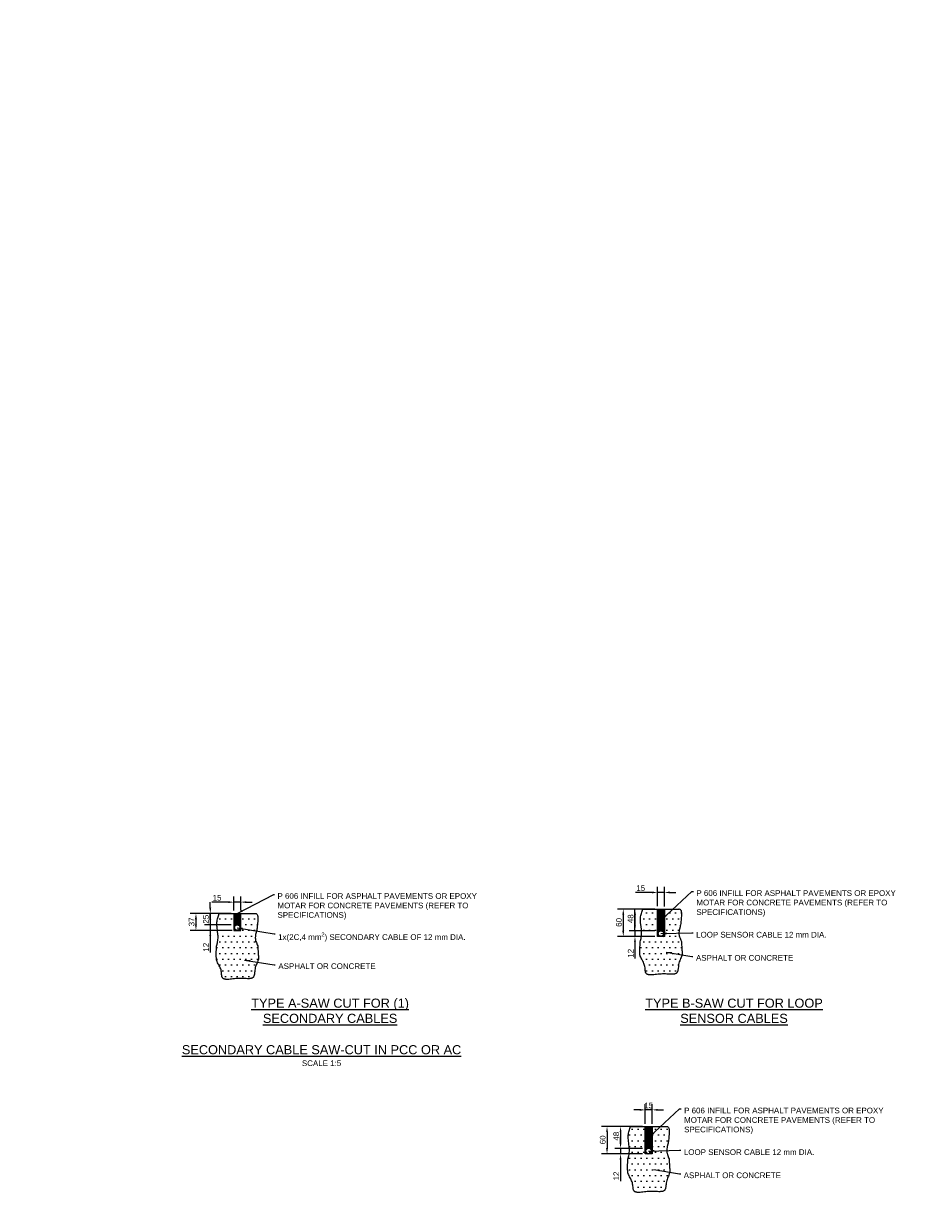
# Model space of a CAD drawing. Header units: metres. Extents: x -4024927 to 10167049, y -539908 to 13839353.
# Tile 77 of 211: x 1399339 to 1401325, y -167972 to -165389. Entities that reach past the tile are written whole.
import ezdxf

# ---------------------------------------------------------------- set-up
doc = ezdxf.new("R2010")
doc.units = ezdxf.units.M
doc.linetypes.add('CONTIUOUS', pattern=[0])
doc.layers.add('.', color=7, linetype='Continuous', plot=False)
for name, color, linetype in [('B-3-E-AF09$0$e-anno-daro', 40, 'Continuous'), ('B-3-E-AF09$0$E-ANNO-T080', 2, 'Continuous'), ('B-3-E-AF09$0$e-anno-t175', 214, 'Continuous'), ('B-3-E-AF09$0$E-DETL', 3, 'Continuous'), ('B-3-E-AF09$0$E-DETL-DIM', 1, 'Continuous'), ('B-3-E-AF09$0$E-DETL-PATT', 10, 'Continuous'), ('B-ANNO-DIMN', 2, 'Continuous'), ('EL-AGLI-EQUP-PAPI-N-RefEdit0', 1, 'CONTIUOUS')]:
    doc.layers.add(name, color=color, linetype=linetype)
doc.styles.add('Arial', font='arial.ttf')
doc.styles.add('B-3-E-AF09$0$L100', font='arial.ttf')
doc.styles.add('B-3-E-AF09$0$ROMA', font='stencil.shx')
doc.styles.get("Standard").update_dxf_attribs({"font": 'arial.ttf'})
doc.dimstyles.new('B-3-E-AF09$0$E-DETAIL', dxfattribs={"dimtxt": 200, "dimasz": 175, "dimexe": 0.18, "dimexo": 0.5, "dimgap": 50, "dimtad": 1, "dimdec": 0, "dimlfac": 0.1, "dimzin": 0, "dimdsep": 46, "dimtxsty": 'B-3-E-AF09$0$L100', "dimcen": 0, "dimadec": 0, "dimazin": 0, "dimtfac": 1, "dimtdec": 0, "dimtofl": 0, "dimtmove": 2, "dimatfit": 3, "dimfxl": 1, "dimtolj": 1, "dimtzin": 0, "dimarcsym": 0})
doc.dimstyles.new('ISO-25', dxfattribs={"dimscale": 10, "dimtxt": 2.5, "dimasz": 2.5, "dimexe": 1.25, "dimexo": 0.625, "dimtad": 1, "dimdec": 1, "dimtxsty": 'Standard', "dimcen": 2.5, "dimadec": 0, "dimazin": 0, "dimtfac": 1, "dimtdec": 1, "dimtmove": 0, "dimatfit": 3, "dimfxl": 1, "dimarcsym": 0})

# ---------------------------------------------------------------- blocks, each defined once
blk = doc.blocks.new('*D704')
at = {"layer": 'B-ANNO-DIMN', "color": 0, "lineweight": -2, "transparency": 16777216}
for p, q in [((1399800.7, -167335.7), (1399800.7, -167304.5)), ((1399815.7, -167335.7), (1399815.7, -167304.5)), ((1399788.2, -167317), (1399752.1, -167317)), ((1399815.7, -167317), (1399800.7, -167317)), ((1399828.2, -167317), (1399840.7, -167317))]:
    blk.add_line(p, q, dxfattribs=at)
at = {"layer": 'B-ANNO-DIMN', "color": 0, "transparency": 16777216}
for points in [[(1399788.2, -167315), (1399788.2, -167319.1), (1399800.7, -167317)], [(1399828.2, -167315), (1399828.2, -167319.1), (1399815.7, -167317)]]:
    blk.add_solid(points, dxfattribs=at)
at = {"layer": 'Defpoints', "color": 0, "transparency": 16777216}
for p in [(1399800.7, -167317), (1399800.7, -167342), (1399815.7, -167342)]:
    blk.add_point(p, dxfattribs=at)
at = {"layer": 'B-ANNO-DIMN', "color": 0, "transparency": 16777216, "insert": (1399763.7, -167307.5), "char_height": 12.5, "attachment_point": 5}
blk.add_mtext('15', dxfattribs=at)
blk = doc.blocks.new('*D705')
at = {"layer": 'B-ANNO-DIMN', "color": 0, "lineweight": -2, "transparency": 16777216}
for p, q in [((1399748.9, -167354.4), (1399748.9, -167341.9)), ((1399794.5, -167366.9), (1399736.4, -167366.9)), ((1399794.5, -167379), (1399736.4, -167379)), ((1399748.9, -167366.9), (1399748.9, -167379)), ((1399748.9, -167391.5), (1399748.9, -167427.5))]:
    blk.add_line(p, q, dxfattribs=at)
at = {"layer": 'B-ANNO-DIMN', "color": 0, "transparency": 16777216}
for points in [[(1399746.8, -167354.4), (1399750.9, -167354.4), (1399748.9, -167366.9)], [(1399746.8, -167391.5), (1399750.9, -167391.5), (1399748.9, -167379)]]:
    blk.add_solid(points, dxfattribs=at)
at = {"layer": 'Defpoints', "color": 0, "transparency": 16777216}
for p in [(1399748.9, -167379), (1399800.7, -167366.9), (1399800.7, -167379)]:
    blk.add_point(p, dxfattribs=at)
at = {"layer": 'B-ANNO-DIMN', "color": 0, "transparency": 16777216, "insert": (1399739.5, -167416), "char_height": 12.5, "attachment_point": 5, "rotation": 90}
blk.add_mtext('12', dxfattribs=at)
blk = doc.blocks.new('*D706')
at = {"layer": 'B-ANNO-DIMN', "color": 0, "lineweight": -2, "transparency": 16777216}
for p, q in [((1400730.3, -167326.2), (1400730.3, -167283.3)), ((1400745.3, -167326.3), (1400745.3, -167283.3)), ((1400717.8, -167295.8), (1400681.7, -167295.8)), ((1400745.3, -167295.8), (1400730.3, -167295.8)), ((1400757.8, -167295.8), (1400770.3, -167295.8))]:
    blk.add_line(p, q, dxfattribs=at)
at = {"layer": 'B-ANNO-DIMN', "color": 0, "transparency": 16777216}
for points in [[(1400717.8, -167293.7), (1400717.8, -167297.9), (1400730.3, -167295.8)], [(1400757.8, -167293.7), (1400757.8, -167297.9), (1400745.3, -167295.8)]]:
    blk.add_solid(points, dxfattribs=at)
at = {"layer": 'Defpoints', "color": 0, "transparency": 16777216}
for p in [(1400730.3, -167295.8), (1400730.3, -167332.5), (1400745.3, -167332.5)]:
    blk.add_point(p, dxfattribs=at)
at = {"layer": 'B-ANNO-DIMN', "color": 0, "transparency": 16777216, "insert": (1400693.3, -167286.3), "char_height": 12.5, "attachment_point": 5}
blk.add_mtext('15', dxfattribs=at)
blk = doc.blocks.new('*D707')
at = {"layer": 'B-ANNO-DIMN', "color": 0, "lineweight": -2, "transparency": 16777216}
for p, q in [((1400724.1, -167332.2), (1400642.6, -167332.2)), ((1400655.1, -167344.7), (1400655.1, -167379.7)), ((1400719.1, -167392.2), (1400642.6, -167392.2))]:
    blk.add_line(p, q, dxfattribs=at)
at = {"layer": 'B-ANNO-DIMN', "color": 0, "transparency": 16777216}
for points in [[(1400653, -167344.7), (1400657.2, -167344.7), (1400655.1, -167332.2)], [(1400653, -167379.7), (1400657.2, -167379.7), (1400655.1, -167392.2)]]:
    blk.add_solid(points, dxfattribs=at)
at = {"layer": 'Defpoints', "color": 0, "transparency": 16777216}
for p in [(1400730.3, -167332.2), (1400655.1, -167392.2), (1400725.3, -167392.2)]:
    blk.add_point(p, dxfattribs=at)
at = {"layer": 'B-ANNO-DIMN', "color": 0, "transparency": 16777216, "insert": (1400645.6, -167361.5), "char_height": 12.5, "attachment_point": 5, "rotation": 90}
blk.add_mtext('60', dxfattribs=at)
blk = doc.blocks.new('*D708')
at = {"layer": 'B-ANNO-DIMN', "color": 0, "lineweight": -2, "transparency": 16777216}
for p, q in [((1399748.9, -167329.5), (1399748.9, -167317)), ((1399794.5, -167342), (1399736.4, -167342)), ((1399748.9, -167342), (1399748.9, -167366.9)), ((1399794.5, -167366.9), (1399736.4, -167366.9)), ((1399748.9, -167379.4), (1399748.9, -167391.9))]:
    blk.add_line(p, q, dxfattribs=at)
at = {"layer": 'B-ANNO-DIMN', "color": 0, "transparency": 16777216}
for points in [[(1399746.8, -167329.5), (1399750.9, -167329.5), (1399748.9, -167342)], [(1399746.8, -167379.4), (1399750.9, -167379.4), (1399748.9, -167366.9)]]:
    blk.add_solid(points, dxfattribs=at)
at = {"layer": 'Defpoints', "color": 0, "transparency": 16777216}
for p in [(1399800.7, -167342), (1399748.9, -167366.9), (1399800.7, -167366.9)]:
    blk.add_point(p, dxfattribs=at)
at = {"layer": 'B-ANNO-DIMN', "color": 0, "transparency": 16777216, "insert": (1399739.4, -167354.5), "char_height": 12.5, "attachment_point": 5, "rotation": 90}
blk.add_mtext('25', dxfattribs=at)
blk = doc.blocks.new('*D709')
at = {"layer": 'B-ANNO-DIMN', "color": 0, "lineweight": -2, "transparency": 16777216}
for p, q in [((1400680.8, -167367.7), (1400680.8, -167355.2)), ((1400724.1, -167380.2), (1400668.3, -167380.2)), ((1400680.8, -167380.2), (1400680.8, -167392.3)), ((1400724.1, -167392.3), (1400668.3, -167392.3)), ((1400680.8, -167404.8), (1400680.8, -167440.7))]:
    blk.add_line(p, q, dxfattribs=at)
at = {"layer": 'B-ANNO-DIMN', "color": 0, "transparency": 16777216}
for points in [[(1400678.7, -167367.7), (1400682.9, -167367.7), (1400680.8, -167380.2)], [(1400678.7, -167404.8), (1400682.9, -167404.8), (1400680.8, -167392.3)]]:
    blk.add_solid(points, dxfattribs=at)
at = {"layer": 'Defpoints', "color": 0, "transparency": 16777216}
for p in [(1400730.3, -167380.2), (1400680.8, -167392.3), (1400730.3, -167392.3)]:
    blk.add_point(p, dxfattribs=at)
at = {"layer": 'B-ANNO-DIMN', "color": 0, "transparency": 16777216, "insert": (1400671.4, -167429.3), "char_height": 12.5, "attachment_point": 5, "rotation": 90}
blk.add_mtext('12', dxfattribs=at)
blk = doc.blocks.new('*D710')
at = {"layer": 'B-ANNO-DIMN', "color": 0, "lineweight": -2, "transparency": 16777216}
for p, q in [((1400724.1, -167332.2), (1400668.3, -167332.2)), ((1400680.8, -167344.7), (1400680.8, -167367.7)), ((1400724.1, -167380.2), (1400668.3, -167380.2))]:
    blk.add_line(p, q, dxfattribs=at)
at = {"layer": 'B-ANNO-DIMN', "color": 0, "transparency": 16777216}
for points in [[(1400678.7, -167344.7), (1400682.9, -167344.7), (1400680.8, -167332.2)], [(1400678.7, -167367.7), (1400682.9, -167367.7), (1400680.8, -167380.2)]]:
    blk.add_solid(points, dxfattribs=at)
at = {"layer": 'Defpoints', "color": 0, "transparency": 16777216}
for p in [(1400730.3, -167332.2), (1400680.8, -167380.2), (1400730.3, -167380.2)]:
    blk.add_point(p, dxfattribs=at)
at = {"layer": 'B-ANNO-DIMN', "color": 0, "transparency": 16777216, "insert": (1400671.3, -167353.5), "char_height": 12.5, "attachment_point": 5, "rotation": 90}
blk.add_mtext('48', dxfattribs=at)
blk = doc.blocks.new('*D711')
at = {"layer": 'B-ANNO-DIMN', "color": 0, "lineweight": -2, "transparency": 16777216}
for p, q in [((1399763.1, -167342), (1399704.9, -167342)), ((1399717.4, -167354.5), (1399717.4, -167366.5)), ((1399763.1, -167379), (1399704.9, -167379))]:
    blk.add_line(p, q, dxfattribs=at)
at = {"layer": 'B-ANNO-DIMN', "color": 0, "transparency": 16777216}
for points in [[(1399715.3, -167354.5), (1399719.5, -167354.5), (1399717.4, -167342)], [(1399715.3, -167366.5), (1399719.5, -167366.5), (1399717.4, -167379)]]:
    blk.add_solid(points, dxfattribs=at)
at = {"layer": 'Defpoints', "color": 0, "transparency": 16777216}
for p in [(1399769.4, -167342), (1399717.4, -167379), (1399769.4, -167379)]:
    blk.add_point(p, dxfattribs=at)
at = {"layer": 'B-ANNO-DIMN', "color": 0, "transparency": 16777216, "insert": (1399707.9, -167360.5), "char_height": 12.5, "attachment_point": 5, "rotation": 90}
blk.add_mtext('37', dxfattribs=at)
blk = doc.blocks.new('*D712')
at = {"layer": 'B-ANNO-DIMN', "color": 0, "lineweight": -2, "transparency": 16777216}
for p, q in [((1400690.9, -167773), (1400678.4, -167773)), ((1400703.4, -167803.5), (1400703.4, -167760.5)), ((1400718.4, -167773), (1400703.4, -167773)), ((1400718.4, -167803.5), (1400718.4, -167760.5)), ((1400730.9, -167773), (1400743.4, -167773))]:
    blk.add_line(p, q, dxfattribs=at)
at = {"layer": 'B-ANNO-DIMN', "color": 0, "transparency": 16777216}
for points in [[(1400690.9, -167770.9), (1400690.9, -167775.1), (1400703.4, -167773)], [(1400730.9, -167770.9), (1400730.9, -167775.1), (1400718.4, -167773)]]:
    blk.add_solid(points, dxfattribs=at)
at = {"layer": 'Defpoints', "color": 0, "transparency": 16777216}
for p in [(1400703.4, -167773), (1400703.4, -167809.8), (1400718.4, -167809.8)]:
    blk.add_point(p, dxfattribs=at)
at = {"layer": 'B-ANNO-DIMN', "color": 0, "transparency": 16777216, "insert": (1400710.9, -167763.5), "char_height": 12.5, "attachment_point": 5}
blk.add_mtext('15', dxfattribs=at)
blk = doc.blocks.new('*D713')
at = {"layer": 'B-ANNO-DIMN', "color": 0, "lineweight": -2, "transparency": 16777216}
for p, q in [((1400697.2, -167809.4), (1400607, -167809.4)), ((1400619.5, -167821.9), (1400619.5, -167857)), ((1400692.2, -167869.5), (1400607, -167869.5))]:
    blk.add_line(p, q, dxfattribs=at)
at = {"layer": 'B-ANNO-DIMN', "color": 0, "transparency": 16777216}
for points in [[(1400617.4, -167821.9), (1400621.6, -167821.9), (1400619.5, -167809.4)], [(1400617.4, -167857), (1400621.6, -167857), (1400619.5, -167869.5)]]:
    blk.add_solid(points, dxfattribs=at)
at = {"layer": 'Defpoints', "color": 0, "transparency": 16777216}
for p in [(1400703.4, -167809.4), (1400619.5, -167869.5), (1400698.4, -167869.5)]:
    blk.add_point(p, dxfattribs=at)
at = {"layer": 'B-ANNO-DIMN', "color": 0, "transparency": 16777216, "insert": (1400610, -167838.8), "char_height": 12.5, "attachment_point": 5, "rotation": 90}
blk.add_mtext('60', dxfattribs=at)
blk = doc.blocks.new('*D714')
at = {"layer": 'B-ANNO-DIMN', "color": 0, "lineweight": -2, "transparency": 16777216}
for p, q in [((1400649.2, -167845), (1400649.2, -167832.5)), ((1400697.2, -167857.5), (1400636.7, -167857.5)), ((1400697.2, -167869.5), (1400636.7, -167869.5)), ((1400649.2, -167857.5), (1400649.2, -167869.5)), ((1400649.2, -167882), (1400649.2, -167929.6))]:
    blk.add_line(p, q, dxfattribs=at)
at = {"layer": 'B-ANNO-DIMN', "color": 0, "transparency": 16777216}
for points in [[(1400647.1, -167845), (1400651.2, -167845), (1400649.2, -167857.5)], [(1400647.1, -167882), (1400651.2, -167882), (1400649.2, -167869.5)]]:
    blk.add_solid(points, dxfattribs=at)
at = {"layer": 'Defpoints', "color": 0, "transparency": 16777216}
for p in [(1400649.2, -167869.5), (1400703.4, -167857.5), (1400703.4, -167869.5)]:
    blk.add_point(p, dxfattribs=at)
at = {"layer": 'B-ANNO-DIMN', "color": 0, "transparency": 16777216, "insert": (1400639.8, -167918.2), "char_height": 12.5, "attachment_point": 5, "rotation": 90}
blk.add_mtext('12', dxfattribs=at)
blk = doc.blocks.new('*D715')
at = {"layer": 'B-ANNO-DIMN', "color": 0, "lineweight": -2, "transparency": 16777216}
for p, q in [((1400697.2, -167809.4), (1400636.7, -167809.4)), ((1400649.2, -167821.9), (1400649.2, -167845)), ((1400697.2, -167857.5), (1400636.7, -167857.5))]:
    blk.add_line(p, q, dxfattribs=at)
at = {"layer": 'B-ANNO-DIMN', "color": 0, "transparency": 16777216}
for points in [[(1400647.1, -167821.9), (1400651.2, -167821.9), (1400649.2, -167809.4)], [(1400647.1, -167845), (1400651.2, -167845), (1400649.2, -167857.5)]]:
    blk.add_solid(points, dxfattribs=at)
at = {"layer": 'Defpoints', "color": 0, "transparency": 16777216}
for p in [(1400703.4, -167809.4), (1400649.2, -167857.5), (1400703.4, -167857.5)]:
    blk.add_point(p, dxfattribs=at)
at = {"layer": 'B-ANNO-DIMN', "color": 0, "transparency": 16777216, "insert": (1400639.7, -167830.8), "char_height": 12.5, "attachment_point": 5, "rotation": 90}
blk.add_mtext('48', dxfattribs=at)

msp = doc.modelspace()

# ---------------------------------------------------------------- hatches: boundary and pattern name
at = {"layer": '.', "ltscale": 0.5}
h = msp.add_hatch(dxfattribs=at)
h.set_pattern_fill('JIS_LC_8', color=252, scale=0.25)
h.set_pattern_definition([(45, (1347175.8665, -89299.2014), (-1.378858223, 1.378858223), []), (45, (1347175.9665, -89299.2014), (-1.378858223, 1.378858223), [])])
h.paths.add_polyline_path([(1400745.34, -167332.17), (1400730.33, -167332.17), (1400730.33, -167392.24), (1400745.34, -167392.24)])
h.paths.add_polyline_path([(1400743.64, -167386.02, -1), (1400731.64, -167386.02, -1)], flags=16)
h = msp.add_hatch(dxfattribs=at)
h.set_pattern_fill('JIS_LC_8', color=252, scale=0.25)
h.set_pattern_definition([(45, (1347167.5804, -89299.2014), (-1.378858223, 1.378858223), []), (45, (1347167.6804, -89299.2014), (-1.378858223, 1.378858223), [])])
h.paths.add_polyline_path([(1399815.72, -167341.98), (1399800.71, -167341.98), (1399800.71, -167378.98), (1399808.06, -167378.94, -0.4142136), (1399802.06, -167372.94, -1), (1399814.06, -167372.94, -0.4142136), (1399808.06, -167378.94), (1399815.72, -167378.98)])
h = msp.add_hatch(dxfattribs=at)
h.set_pattern_fill('JIS_LC_8', color=252, scale=0.25)
h.set_pattern_definition([(45, (1347148.9608, -89776.4527), (-1.378858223, 1.378858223), []), (45, (1347149.0608, -89776.4527), (-1.378858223, 1.378858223), [])])
h.paths.add_polyline_path([(1400718.43, -167809.42), (1400703.43, -167809.42), (1400703.43, -167869.5), (1400718.43, -167869.5)])
h.paths.add_polyline_path([(1400716.74, -167863.28, -1), (1400704.74, -167863.28, -1)], flags=16)
at = {"layer": 'B-3-E-AF09$0$E-DETL-PATT'}
h = msp.add_hatch(dxfattribs=at)
h.set_pattern_fill('DOTS', color=252, scale=8)
h.set_pattern_definition([(0, (1347512.486, -89299.201), (6.35, 12.7), [0, -12.7])])
h.paths.add_polyline_path([(1400782.58, -167403.24), (1400781.64, -167400.85), (1400779.68, -167396.02), (1400778.8, -167393.57), (1400778.06, -167391.1), (1400777.77, -167389.85), (1400777.55, -167388.6), (1400777.39, -167387.35), (1400777.32, -167386.09), (1400777.31, -167384.83), (1400777.36, -167383.56), (1400777.63, -167381.04), (1400778.06, -167378.52), (1400778.6, -167376.03), (1400779.79, -167371.16), (1400780.32, -167368.82), (1400780.76, -167366.52), (1400781.12, -167364.23), (1400781.42, -167361.89), (1400781.69, -167359.45), (1400781.93, -167356.85), (1400782.06, -167355.47), (1400782.19, -167354.03), (1400782.32, -167352.53), (1400782.46, -167350.96), (1400782.71, -167347.71), (1400782.86, -167344.41), (1400782.87, -167342.79), (1400782.83, -167341.22), (1400782.71, -167339.71), (1400782.53, -167338.28), (1400782.25, -167336.95), (1400781.88, -167335.74), (1400781.4, -167334.67), (1400780.8, -167333.75), (1400780.07, -167333), (1400779.66, -167332.7), (1400779.21, -167332.45), (1400778.72, -167332.31), (1400778.2, -167332.18), (1400777.63, -167332.11), (1400777.05, -167332.17), (1400745.34, -167332.17), (1400745.34, -167369.17), (1400730.33, -167369.17), (1400730.33, -167332.17), (1400698.25, -167332.17), (1400696.48, -167336.95), (1400695.65, -167339.34), (1400694.89, -167341.75), (1400694.22, -167344.16), (1400693.66, -167346.58), (1400693.24, -167349.02), (1400692.97, -167351.47), (1400692.86, -167353.94), (1400692.9, -167356.43), (1400693.05, -167358.92), (1400693.29, -167361.43), (1400694.58, -167371.48), (1400695.12, -167376.51), (1400695.31, -167379.01), (1400695.44, -167381.52), (1400695.48, -167384.02), (1400695.44, -167386.52), (1400695.29, -167389.03), (1400695.03, -167391.53), (1400694.65, -167394.02), (1400694.13, -167396.52), (1400692.81, -167401.51), (1400692.16, -167403.99), (1400691.61, -167423.34), (1400691.77, -167433.14), (1400692.13, -167434.31), (1400692.55, -167435.48), (1400693.54, -167437.8), (1400694.67, -167440.11), (1400695.89, -167442.39), (1400698.32, -167446.91), (1400699.44, -167449.17), (1400700.45, -167451.45), (1400701.33, -167453.77), (1400702.07, -167456.15), (1400702.63, -167458.63), (1400703.01, -167461.21), (1400703.4, -167466.51), (1400703.52, -167467.77), (1400703.68, -167468.97), (1400703.89, -167470.11), (1400704.18, -167471.15), (1400704.56, -167472.1), (1400705.03, -167472.94), (1400705.59, -167473.69), (1400706.23, -167474.34), (1400706.95, -167474.91), (1400707.74, -167475.39), (1400708.61, -167475.8), (1400709.55, -167476.14), (1400710.56, -167476.41), (1400711.63, -167476.61), (1400712.76, -167476.75), (1400713.95, -167476.85), (1400715.19, -167476.89), (1400716.49, -167476.88), (1400719.21, -167476.77), (1400722.1, -167476.52), (1400725.12, -167476.2), (1400728.25, -167475.83), (1400731.47, -167475.45), (1400734.74, -167475.11), (1400738.04, -167474.83), (1400741.35, -167474.65), (1400744.64, -167474.62), (1400747.87, -167474.69), (1400751.04, -167474.84), (1400754.11, -167475.02), (1400757.07, -167475.19), (1400759.88, -167475.29), (1400762.52, -167475.31), (1400763.78, -167475.26), (1400764.98, -167475.18), (1400766.13, -167475.04), (1400767.22, -167474.86), (1400768.25, -167474.62), (1400769.22, -167474.32), (1400770.12, -167473.95), (1400770.95, -167473.51), (1400771.71, -167472.99), (1400772.4, -167472.39), (1400773.01, -167471.7), (1400773.54, -167470.91), (1400773.99, -167470.04), (1400774.37, -167469.07), (1400774.69, -167468.03), (1400774.95, -167466.92), (1400775.18, -167465.75), (1400775.36, -167464.52), (1400775.67, -167461.93), (1400775.95, -167459.22), (1400776.26, -167456.45), (1400776.67, -167453.68), (1400777.26, -167450.98), (1400778.05, -167448.37), (1400778.99, -167445.86), (1400780, -167443.41), (1400781.04, -167441.03), (1400782.05, -167438.7), (1400782.96, -167436.4), (1400783.71, -167434.13), (1400784.01, -167432.99), (1400784.24, -167431.86), (1400784.41, -167430.72), (1400784.5, -167429.59), (1400784.51, -167428.44), (1400784.43, -167427.29), (1400784.27, -167426.14), (1400784.04, -167424.98), (1400783.4, -167422.64)])
h = msp.add_hatch(dxfattribs=at)
h.set_pattern_fill('DOTS', color=252, scale=8)
h.set_pattern_definition([(0, (1347331.475, -89299.201), (6.35, 12.7), [0, -12.7])])
h.paths.add_polyline_path([(1399852.96, -167413.05), (1399852.02, -167410.67), (1399850.06, -167405.83), (1399849.18, -167403.38), (1399848.45, -167400.91), (1399848.16, -167399.67), (1399847.93, -167398.42), (1399847.78, -167397.17), (1399847.7, -167395.91), (1399847.69, -167394.64), (1399847.75, -167393.38), (1399848.01, -167390.85), (1399848.45, -167388.34), (1399848.99, -167385.84), (1399850.18, -167380.98), (1399850.71, -167378.63), (1399851.15, -167376.34), (1399851.51, -167374.05), (1399851.81, -167371.71), (1399852.07, -167369.27), (1399852.32, -167366.66), (1399852.44, -167365.29), (1399852.57, -167363.85), (1399852.71, -167362.35), (1399852.85, -167360.78), (1399853.1, -167357.52), (1399853.25, -167354.23), (1399853.26, -167352.61), (1399853.21, -167351.04), (1399853.1, -167349.53), (1399852.91, -167348.1), (1399852.63, -167346.77), (1399852.26, -167345.56), (1399851.78, -167344.49), (1399851.18, -167343.57), (1399850.46, -167342.82), (1399850.04, -167342.52), (1399849.59, -167342.26), (1399849.11, -167342.13), (1399848.58, -167341.99), (1399848.02, -167341.92), (1399847.43, -167341.98), (1399815.72, -167341.98), (1399815.72, -167378.98), (1399800.71, -167378.98), (1399800.71, -167341.98), (1399768.63, -167341.98), (1399766.86, -167346.76), (1399766.04, -167349.16), (1399765.28, -167351.56), (1399764.6, -167353.98), (1399764.04, -167356.4), (1399763.62, -167358.84), (1399763.35, -167361.29), (1399763.25, -167363.76), (1399763.28, -167366.24), (1399763.43, -167368.74), (1399763.67, -167371.25), (1399764.97, -167381.3), (1399765.51, -167386.32), (1399765.7, -167388.83), (1399765.82, -167391.33), (1399765.87, -167393.84), (1399765.82, -167396.34), (1399765.67, -167398.84), (1399765.41, -167401.34), (1399765.03, -167403.84), (1399764.51, -167406.34), (1399763.2, -167411.32), (1399762.55, -167413.8), (1399762, -167433.16), (1399762.15, -167442.95), (1399762.51, -167444.13), (1399762.93, -167445.3), (1399763.92, -167447.62), (1399765.05, -167449.92), (1399766.27, -167452.21), (1399768.71, -167456.73), (1399769.82, -167458.99), (1399770.83, -167461.26), (1399771.72, -167463.58), (1399772.45, -167465.97), (1399773.02, -167468.45), (1399773.39, -167471.03), (1399773.78, -167476.32), (1399773.9, -167477.58), (1399774.06, -167478.79), (1399774.28, -167479.92), (1399774.57, -167480.97), (1399774.95, -167481.91), (1399775.41, -167482.76), (1399775.97, -167483.5), (1399776.61, -167484.16), (1399777.33, -167484.73), (1399778.13, -167485.21), (1399779, -167485.62), (1399779.94, -167485.95), (1399780.94, -167486.22), (1399782.01, -167486.43), (1399783.15, -167486.57), (1399784.33, -167486.66), (1399785.58, -167486.7), (1399786.87, -167486.7), (1399789.59, -167486.58), (1399792.48, -167486.34), (1399795.5, -167486.02), (1399798.64, -167485.65), (1399801.85, -167485.27), (1399805.12, -167484.92), (1399808.43, -167484.64), (1399811.73, -167484.47), (1399815.02, -167484.43), (1399818.26, -167484.51), (1399821.43, -167484.66), (1399824.5, -167484.84), (1399827.45, -167485), (1399830.26, -167485.11), (1399832.91, -167485.12), (1399834.16, -167485.08), (1399835.36, -167484.99), (1399836.51, -167484.86), (1399837.6, -167484.68), (1399838.63, -167484.44), (1399839.6, -167484.14), (1399840.5, -167483.77), (1399841.34, -167483.33), (1399842.1, -167482.81), (1399842.78, -167482.21), (1399843.39, -167481.52), (1399843.92, -167480.73), (1399844.37, -167479.85), (1399844.75, -167478.89), (1399845.07, -167477.85), (1399845.34, -167476.74), (1399845.56, -167475.56), (1399845.75, -167474.34), (1399846.06, -167471.75), (1399846.33, -167469.04), (1399846.64, -167466.27), (1399847.06, -167463.5), (1399847.65, -167460.8), (1399848.44, -167458.19), (1399849.37, -167455.67), (1399850.39, -167453.23), (1399851.43, -167450.85), (1399852.43, -167448.52), (1399853.34, -167446.22), (1399854.09, -167443.94), (1399854.39, -167442.81), (1399854.63, -167441.67), (1399854.79, -167440.54), (1399854.88, -167439.4), (1399854.89, -167438.26), (1399854.81, -167437.11), (1399854.65, -167435.96), (1399854.42, -167434.79), (1399853.78, -167432.46)])
h = msp.add_hatch(dxfattribs=at)
h.set_pattern_fill('DOTS', color=252, scale=8)
h.set_pattern_definition([(0, (1347366.732, -89291.304), (6.35, 12.7), [0, -12.7])])
h.paths.add_polyline_path([(1400755.67, -167880.49), (1400754.73, -167878.1), (1400752.77, -167873.27), (1400751.89, -167870.82), (1400751.16, -167868.35), (1400750.87, -167867.1), (1400750.64, -167865.85), (1400750.49, -167864.6), (1400750.41, -167863.34), (1400750.4, -167862.08), (1400750.46, -167860.82), (1400750.72, -167858.29), (1400751.16, -167855.77), (1400751.7, -167853.28), (1400752.89, -167848.42), (1400753.42, -167846.07), (1400753.86, -167843.77), (1400754.22, -167841.48), (1400754.52, -167839.15), (1400754.78, -167836.7), (1400755.03, -167834.1), (1400755.15, -167832.72), (1400755.28, -167831.28), (1400755.42, -167829.78), (1400755.56, -167828.21), (1400755.81, -167824.96), (1400755.96, -167821.66), (1400755.97, -167820.04), (1400755.92, -167818.47), (1400755.81, -167816.96), (1400755.62, -167815.53), (1400755.34, -167814.21), (1400754.97, -167813), (1400754.49, -167811.92), (1400753.89, -167811), (1400753.17, -167810.25), (1400752.75, -167809.95), (1400752.3, -167809.7), (1400751.82, -167809.56), (1400751.29, -167809.43), (1400750.73, -167809.36), (1400750.14, -167809.42), (1400718.43, -167809.42), (1400718.43, -167846.42), (1400703.42, -167846.42), (1400703.42, -167809.42), (1400671.34, -167809.42), (1400669.57, -167814.2), (1400668.75, -167816.59), (1400667.99, -167819), (1400667.31, -167821.41), (1400666.75, -167823.83), (1400666.33, -167826.27), (1400666.06, -167828.72), (1400665.96, -167831.2), (1400665.99, -167833.68), (1400666.14, -167836.18), (1400666.38, -167838.68), (1400667.68, -167848.74), (1400668.22, -167853.76), (1400668.41, -167856.26), (1400668.53, -167858.77), (1400668.58, -167861.27), (1400668.53, -167863.78), (1400668.38, -167866.28), (1400668.12, -167868.78), (1400667.74, -167871.28), (1400667.22, -167873.77), (1400665.91, -167878.76), (1400665.26, -167881.24), (1400664.71, -167900.59), (1400664.86, -167910.39), (1400665.22, -167911.56), (1400665.64, -167912.73), (1400666.63, -167915.06), (1400667.76, -167917.36), (1400668.98, -167919.64), (1400671.42, -167924.17), (1400672.53, -167926.42), (1400673.54, -167928.7), (1400674.43, -167931.02), (1400675.16, -167933.41), (1400675.73, -167935.88), (1400676.1, -167938.46), (1400676.49, -167943.76), (1400676.61, -167945.02), (1400676.77, -167946.22), (1400676.99, -167947.36), (1400677.28, -167948.4), (1400677.66, -167949.35), (1400678.12, -167950.19), (1400678.68, -167950.94), (1400679.32, -167951.59), (1400680.04, -167952.16), (1400680.84, -167952.65), (1400681.71, -167953.05), (1400682.65, -167953.39), (1400683.65, -167953.66), (1400684.72, -167953.86), (1400685.86, -167954.01), (1400687.04, -167954.1), (1400688.29, -167954.14), (1400689.58, -167954.14), (1400692.3, -167954.02), (1400695.19, -167953.78), (1400698.21, -167953.45), (1400701.35, -167953.08), (1400704.56, -167952.7), (1400707.83, -167952.36), (1400711.14, -167952.08), (1400714.44, -167951.9), (1400717.73, -167951.87), (1400720.97, -167951.94), (1400724.14, -167952.09), (1400727.21, -167952.27), (1400730.16, -167952.44), (1400732.97, -167952.55), (1400735.62, -167952.56), (1400736.87, -167952.51), (1400738.07, -167952.43), (1400739.22, -167952.3), (1400740.31, -167952.11), (1400741.34, -167951.87), (1400742.31, -167951.57), (1400743.21, -167951.2), (1400744.05, -167950.76), (1400744.81, -167950.24), (1400745.49, -167949.64), (1400746.1, -167948.95), (1400746.63, -167948.17), (1400747.08, -167947.29), (1400747.46, -167946.32), (1400747.78, -167945.28), (1400748.05, -167944.17), (1400748.27, -167943), (1400748.46, -167941.77), (1400748.77, -167939.18), (1400749.04, -167936.48), (1400749.35, -167933.7), (1400749.77, -167930.94), (1400750.36, -167928.23), (1400751.15, -167925.63), (1400752.08, -167923.11), (1400753.1, -167920.66), (1400754.14, -167918.28), (1400755.14, -167915.95), (1400756.05, -167913.65), (1400756.8, -167911.38), (1400757.1, -167910.24), (1400757.34, -167909.11), (1400757.5, -167907.97), (1400757.59, -167906.84), (1400757.6, -167905.69), (1400757.52, -167904.54), (1400757.36, -167903.39), (1400757.13, -167902.23), (1400756.49, -167899.89)])

# ---------------------------------------------------------------- linework, layer by layer
at = {"layer": 'B-3-E-AF09$0$E-DETL'}
for p, q in [((1400698.25, -167332.17, 563.32), (1400777.05, -167332.17, 563.32)), ((1399768.63, -167341.98, 563.32), (1399847.43, -167341.98, 563.32)), ((1399800.71, -167341.98, 563.32), (1399800.71, -167378.98, 563.32)), ((1399815.72, -167378.98, 563.32), (1399815.72, -167341.98, 563.32)), ((1399800.71, -167378.98, 563.32), (1399815.72, -167378.98, 563.32)), ((1400671.34, -167809.42, 563.32), (1400750.14, -167809.42, 563.32))]:
    msp.add_line(p, q, dxfattribs=at)
at = {"layer": 'B-3-E-AF09$0$E-DETL', "extrusion": (0, 0, -1), "elevation": -563.32, "flags": 128}
for points in [[(-1400777.05, -167332.17), (-1400777.63, -167332.11), (-1400778.2, -167332.18), (-1400778.72, -167332.31), (-1400779.21, -167332.45), (-1400779.66, -167332.7), (-1400780.07, -167333), (-1400780.8, -167333.75), (-1400781.4, -167334.67), (-1400781.88, -167335.74), (-1400782.25, -167336.95), (-1400782.53, -167338.28), (-1400782.71, -167339.71), (-1400782.83, -167341.22), (-1400782.87, -167342.79), (-1400782.86, -167344.41), (-1400782.71, -167347.71), (-1400782.46, -167350.96), (-1400782.32, -167352.53), (-1400782.19, -167354.03), (-1400782.06, -167355.47), (-1400781.93, -167356.85), (-1400781.69, -167359.45), (-1400781.42, -167361.89), (-1400781.12, -167364.23), (-1400780.76, -167366.52), (-1400780.32, -167368.82), (-1400779.79, -167371.16), (-1400778.6, -167376.03), (-1400778.06, -167378.52), (-1400777.63, -167381.04), (-1400777.36, -167383.56), (-1400777.31, -167384.83), (-1400777.32, -167386.09), (-1400777.39, -167387.35), (-1400777.55, -167388.6), (-1400777.77, -167389.85), (-1400778.06, -167391.1), (-1400778.8, -167393.57), (-1400779.68, -167396.02), (-1400781.64, -167400.85), (-1400782.58, -167403.24), (-1400783.4, -167422.64), (-1400784.04, -167424.98), (-1400784.27, -167426.14), (-1400784.43, -167427.29), (-1400784.51, -167428.44), (-1400784.5, -167429.59), (-1400784.41, -167430.72), (-1400784.24, -167431.86), (-1400784.01, -167432.99), (-1400783.71, -167434.13), (-1400782.96, -167436.4), (-1400782.05, -167438.7), (-1400781.04, -167441.03), (-1400780, -167443.41), (-1400778.99, -167445.86), (-1400778.05, -167448.37), (-1400777.26, -167450.98), (-1400776.67, -167453.68), (-1400776.26, -167456.45), (-1400775.95, -167459.22), (-1400775.67, -167461.93), (-1400775.36, -167464.52), (-1400775.18, -167465.75), (-1400774.95, -167466.92), (-1400774.69, -167468.03), (-1400774.37, -167469.07), (-1400773.99, -167470.04), (-1400773.54, -167470.91), (-1400773.01, -167471.7), (-1400772.4, -167472.39), (-1400771.71, -167472.99), (-1400770.95, -167473.51), (-1400770.12, -167473.95), (-1400769.22, -167474.32), (-1400768.25, -167474.62), (-1400767.22, -167474.86), (-1400766.13, -167475.04), (-1400764.98, -167475.18), (-1400763.78, -167475.26), (-1400762.52, -167475.31), (-1400759.88, -167475.29), (-1400757.07, -167475.19), (-1400754.11, -167475.02), (-1400751.04, -167474.84), (-1400747.87, -167474.69), (-1400744.64, -167474.62), (-1400741.35, -167474.65), (-1400738.04, -167474.83), (-1400734.74, -167475.11), (-1400731.47, -167475.45), (-1400728.25, -167475.83), (-1400725.12, -167476.2), (-1400722.1, -167476.52), (-1400719.21, -167476.77), (-1400716.49, -167476.88), (-1400715.19, -167476.89), (-1400713.95, -167476.85), (-1400712.76, -167476.75), (-1400711.63, -167476.61), (-1400710.56, -167476.41), (-1400709.55, -167476.14), (-1400708.61, -167475.8), (-1400707.74, -167475.39), (-1400706.95, -167474.91), (-1400706.23, -167474.34), (-1400705.59, -167473.69), (-1400705.03, -167472.94), (-1400704.56, -167472.1), (-1400704.18, -167471.15), (-1400703.89, -167470.11), (-1400703.68, -167468.97), (-1400703.52, -167467.77), (-1400703.4, -167466.51), (-1400703.01, -167461.21), (-1400702.63, -167458.63), (-1400702.07, -167456.15), (-1400701.33, -167453.77), (-1400700.45, -167451.45), (-1400699.44, -167449.17), (-1400698.32, -167446.91), (-1400695.89, -167442.39), (-1400694.67, -167440.11), (-1400693.54, -167437.8), (-1400692.55, -167435.48), (-1400692.13, -167434.31), (-1400691.77, -167433.14), (-1400691.61, -167423.34)], [(-1400691.61, -167423.49), (-1400692.16, -167403.99), (-1400692.81, -167401.51), (-1400694.13, -167396.52), (-1400694.65, -167394.02), (-1400695.03, -167391.53), (-1400695.29, -167389.03), (-1400695.44, -167386.52), (-1400695.48, -167384.02), (-1400695.44, -167381.52), (-1400695.31, -167379.01), (-1400695.12, -167376.51), (-1400694.58, -167371.48), (-1400693.29, -167361.43), (-1400693.05, -167358.92), (-1400692.9, -167356.43), (-1400692.86, -167353.94), (-1400692.97, -167351.47), (-1400693.24, -167349.02), (-1400693.66, -167346.58), (-1400694.22, -167344.16), (-1400694.89, -167341.75), (-1400695.65, -167339.34), (-1400696.48, -167336.95), (-1400698.25, -167332.17)], [(-1399761.99, -167433.31), (-1399762.55, -167413.8), (-1399763.2, -167411.32), (-1399764.51, -167406.34), (-1399765.03, -167403.84), (-1399765.41, -167401.34), (-1399765.67, -167398.84), (-1399765.82, -167396.34), (-1399765.87, -167393.84), (-1399765.82, -167391.33), (-1399765.7, -167388.83), (-1399765.51, -167386.32), (-1399764.97, -167381.3), (-1399763.67, -167371.25), (-1399763.43, -167368.74), (-1399763.28, -167366.24), (-1399763.25, -167363.76), (-1399763.35, -167361.29), (-1399763.62, -167358.84), (-1399764.04, -167356.4), (-1399764.6, -167353.98), (-1399765.28, -167351.56), (-1399766.04, -167349.16), (-1399766.86, -167346.76), (-1399768.63, -167341.98)], [(-1399847.43, -167341.98), (-1399848.02, -167341.92), (-1399848.58, -167341.99), (-1399849.11, -167342.13), (-1399849.59, -167342.26), (-1399850.04, -167342.52), (-1399850.46, -167342.82), (-1399851.18, -167343.57), (-1399851.78, -167344.49), (-1399852.26, -167345.56), (-1399852.63, -167346.77), (-1399852.91, -167348.1), (-1399853.1, -167349.53), (-1399853.21, -167351.04), (-1399853.26, -167352.61), (-1399853.25, -167354.23), (-1399853.1, -167357.52), (-1399852.85, -167360.78), (-1399852.71, -167362.35), (-1399852.57, -167363.85), (-1399852.44, -167365.29), (-1399852.32, -167366.66), (-1399852.07, -167369.27), (-1399851.81, -167371.71), (-1399851.51, -167374.05), (-1399851.15, -167376.34), (-1399850.71, -167378.63), (-1399850.18, -167380.98), (-1399848.99, -167385.84), (-1399848.45, -167388.34), (-1399848.01, -167390.85), (-1399847.75, -167393.38), (-1399847.69, -167394.64), (-1399847.7, -167395.91), (-1399847.78, -167397.17), (-1399847.93, -167398.42), (-1399848.16, -167399.67), (-1399848.45, -167400.91), (-1399849.18, -167403.38), (-1399850.06, -167405.83), (-1399852.02, -167410.67), (-1399852.96, -167413.05), (-1399853.78, -167432.46), (-1399854.42, -167434.79), (-1399854.65, -167435.96), (-1399854.81, -167437.11), (-1399854.89, -167438.26), (-1399854.88, -167439.4), (-1399854.79, -167440.54), (-1399854.63, -167441.67), (-1399854.39, -167442.81), (-1399854.09, -167443.94), (-1399853.34, -167446.22), (-1399852.43, -167448.52), (-1399851.43, -167450.85), (-1399850.39, -167453.23), (-1399849.37, -167455.67), (-1399848.44, -167458.19), (-1399847.65, -167460.8), (-1399847.06, -167463.5), (-1399846.64, -167466.27), (-1399846.33, -167469.04), (-1399846.06, -167471.75), (-1399845.75, -167474.34), (-1399845.56, -167475.56), (-1399845.34, -167476.74), (-1399845.07, -167477.85), (-1399844.75, -167478.89), (-1399844.37, -167479.85), (-1399843.92, -167480.73), (-1399843.39, -167481.52), (-1399842.78, -167482.21), (-1399842.1, -167482.81), (-1399841.34, -167483.33), (-1399840.5, -167483.77), (-1399839.6, -167484.14), (-1399838.63, -167484.44), (-1399837.6, -167484.68), (-1399836.51, -167484.86), (-1399835.36, -167484.99), (-1399834.16, -167485.08), (-1399832.91, -167485.12), (-1399830.26, -167485.11), (-1399827.45, -167485), (-1399824.5, -167484.84), (-1399821.43, -167484.66), (-1399818.26, -167484.51), (-1399815.02, -167484.43), (-1399811.73, -167484.47), (-1399808.43, -167484.64), (-1399805.12, -167484.92), (-1399801.85, -167485.27), (-1399798.64, -167485.65), (-1399795.5, -167486.02), (-1399792.48, -167486.34), (-1399789.59, -167486.58), (-1399786.87, -167486.7), (-1399785.58, -167486.7), (-1399784.33, -167486.66), (-1399783.15, -167486.57), (-1399782.01, -167486.43), (-1399780.94, -167486.22), (-1399779.94, -167485.95), (-1399779, -167485.62), (-1399778.13, -167485.21), (-1399777.33, -167484.73), (-1399776.61, -167484.16), (-1399775.97, -167483.5), (-1399775.41, -167482.76), (-1399774.95, -167481.91), (-1399774.57, -167480.97), (-1399774.28, -167479.92), (-1399774.06, -167478.79), (-1399773.9, -167477.58), (-1399773.78, -167476.32), (-1399773.39, -167471.03), (-1399773.02, -167468.45), (-1399772.45, -167465.97), (-1399771.72, -167463.58), (-1399770.83, -167461.26), (-1399769.82, -167458.99), (-1399768.71, -167456.73), (-1399766.27, -167452.21), (-1399765.05, -167449.92), (-1399763.92, -167447.62), (-1399762.93, -167445.3), (-1399762.51, -167444.13), (-1399762.15, -167442.95), (-1399762, -167433.16)], [(-1400664.7, -167900.75), (-1400665.26, -167881.24), (-1400665.91, -167878.76), (-1400667.22, -167873.77), (-1400667.74, -167871.28), (-1400668.13, -167868.78), (-1400668.39, -167866.28), (-1400668.53, -167863.78), (-1400668.58, -167861.27), (-1400668.53, -167858.77), (-1400668.41, -167856.26), (-1400668.22, -167853.76), (-1400667.68, -167848.74), (-1400666.38, -167838.68), (-1400666.14, -167836.18), (-1400665.99, -167833.68), (-1400665.96, -167831.2), (-1400666.06, -167828.72), (-1400666.33, -167826.27), (-1400666.76, -167823.83), (-1400667.31, -167821.41), (-1400667.99, -167819), (-1400668.75, -167816.59), (-1400669.58, -167814.2), (-1400671.34, -167809.42)], [(-1400750.14, -167809.42), (-1400750.73, -167809.36), (-1400751.29, -167809.43), (-1400751.82, -167809.56), (-1400752.3, -167809.7), (-1400752.75, -167809.95), (-1400753.17, -167810.25), (-1400753.89, -167811), (-1400754.49, -167811.92), (-1400754.97, -167813), (-1400755.34, -167814.21), (-1400755.62, -167815.53), (-1400755.81, -167816.96), (-1400755.92, -167818.47), (-1400755.97, -167820.04), (-1400755.96, -167821.66), (-1400755.81, -167824.96), (-1400755.56, -167828.21), (-1400755.42, -167829.78), (-1400755.28, -167831.28), (-1400755.15, -167832.72), (-1400755.03, -167834.1), (-1400754.78, -167836.7), (-1400754.52, -167839.15), (-1400754.22, -167841.48), (-1400753.86, -167843.77), (-1400753.42, -167846.07), (-1400752.89, -167848.42), (-1400751.7, -167853.28), (-1400751.16, -167855.77), (-1400750.72, -167858.29), (-1400750.46, -167860.82), (-1400750.4, -167862.08), (-1400750.41, -167863.34), (-1400750.49, -167864.6), (-1400750.64, -167865.85), (-1400750.87, -167867.1), (-1400751.16, -167868.35), (-1400751.89, -167870.82), (-1400752.77, -167873.27), (-1400754.73, -167878.1), (-1400755.67, -167880.49), (-1400756.49, -167899.89), (-1400757.13, -167902.23), (-1400757.36, -167903.39), (-1400757.52, -167904.54), (-1400757.6, -167905.69), (-1400757.59, -167906.84), (-1400757.5, -167907.97), (-1400757.34, -167909.11), (-1400757.1, -167910.24), (-1400756.8, -167911.38), (-1400756.05, -167913.65), (-1400755.14, -167915.95), (-1400754.14, -167918.28), (-1400753.1, -167920.66), (-1400752.08, -167923.11), (-1400751.15, -167925.63), (-1400750.36, -167928.23), (-1400749.77, -167930.94), (-1400749.35, -167933.7), (-1400749.04, -167936.48), (-1400748.77, -167939.18), (-1400748.46, -167941.77), (-1400748.27, -167943), (-1400748.05, -167944.17), (-1400747.78, -167945.28), (-1400747.46, -167946.32), (-1400747.08, -167947.29), (-1400746.63, -167948.17), (-1400746.1, -167948.95), (-1400745.49, -167949.64), (-1400744.81, -167950.24), (-1400744.05, -167950.76), (-1400743.21, -167951.2), (-1400742.31, -167951.57), (-1400741.34, -167951.87), (-1400740.31, -167952.11), (-1400739.22, -167952.3), (-1400738.07, -167952.43), (-1400736.87, -167952.51), (-1400735.62, -167952.56), (-1400732.97, -167952.55), (-1400730.16, -167952.44), (-1400727.21, -167952.27), (-1400724.14, -167952.09), (-1400720.97, -167951.94), (-1400717.73, -167951.87), (-1400714.44, -167951.9), (-1400711.14, -167952.08), (-1400707.83, -167952.36), (-1400704.56, -167952.7), (-1400701.35, -167953.08), (-1400698.21, -167953.45), (-1400695.19, -167953.78), (-1400692.3, -167954.02), (-1400689.58, -167954.14), (-1400688.29, -167954.14), (-1400687.04, -167954.1), (-1400685.86, -167954.01), (-1400684.72, -167953.86), (-1400683.65, -167953.66), (-1400682.65, -167953.39), (-1400681.71, -167953.05), (-1400680.84, -167952.65), (-1400680.04, -167952.16), (-1400679.32, -167951.59), (-1400678.68, -167950.94), (-1400678.12, -167950.19), (-1400677.66, -167949.35), (-1400677.28, -167948.4), (-1400676.99, -167947.36), (-1400676.77, -167946.22), (-1400676.61, -167945.02), (-1400676.49, -167943.76), (-1400676.1, -167938.46), (-1400675.73, -167935.88), (-1400675.16, -167933.41), (-1400674.43, -167931.02), (-1400673.54, -167928.7), (-1400672.53, -167926.42), (-1400671.42, -167924.17), (-1400668.98, -167919.64), (-1400667.76, -167917.36), (-1400666.63, -167915.06), (-1400665.64, -167912.73), (-1400665.22, -167911.56), (-1400664.86, -167910.39), (-1400664.71, -167900.59)]]:
    msp.add_lwpolyline(points, dxfattribs=at)
at = {"layer": 'B-3-E-AF09$0$E-DETL', "elevation": 563.32}
for points in [[(1400730.33, -167332.17), (1400745.34, -167332.17), (1400745.34, -167392.24), (1400730.33, -167392.24)], [(1400703.43, -167809.42), (1400718.43, -167809.42), (1400718.43, -167869.5), (1400703.43, -167869.5)]]:
    msp.add_lwpolyline(points, close=True, dxfattribs=at)
at = {"layer": 'B-3-E-AF09$0$E-DETL'}
for centre in [(1399808.06, -167372.94, 563.32), (1400737.64, -167386.02, 506.98), (1400710.74, -167863.28, 506.98)]:
    msp.add_circle(centre, 6, dxfattribs=at)
at = {"layer": 'B-3-E-AF09$0$E-DETL-DIM', "color": 2, "linetype": 'Continuous', "elevation": 563.32}
msp.add_lwpolyline([(1400680.82, -167380.2), (1400680.82, -167332.17)], dxfattribs=at)

# ---------------------------------------------------------------- texts
at = {"layer": 'B-3-E-AF09$0$E-ANNO-T080', "color": 3, "ltscale": 0.5, "char_height": 20, "style": 'Arial'}
for s, insert, width, attachment_point in [('\\pxqc;{\\fArial|b0|i0|c0|p34;\\LTYPE A-SAW CUT FOR (1) SECONDARY CABLES}', (1399831.17, -167528.79, 0), 361.2494, 1), ('\\pxqc;{\\fArial|b0|i0|c0|p34;\\LTYPE B-SAW CUT FOR LOOP SENSOR CABLES}', (1400699.82, -167528.79, 0), 396.6584, 1), ('{\\fArial|b0|i0|c0|p34;\\LSECONDARY CABLE SAW-CUT IN PCC OR AC}', (1399993.08, -167630.95), 616.4964, 2)]:
    msp.add_mtext(s, dxfattribs=dict(at, insert=insert, width=width, attachment_point=attachment_point))
at = {"layer": 'B-3-E-AF09$0$e-anno-t175', "color": 2, "ltscale": 0.5, "insert": (1399993.08, -167664.39), "char_height": 12.5, "width": 610, "attachment_point": 2, "rotation": 360, "style": 'B-3-E-AF09$0$ROMA'}
msp.add_mtext('{\\fArial|b0|i0|c0|p34;SCALE 1:5}', dxfattribs=at)

# ---------------------------------------------------------------- dimensions: what is measured, and where the dimension line sits
at = {"layer": 'B-ANNO-DIMN', "color": 2}
for base, p1, p2, picture, middle in [((1400730.33, -167295.77, 563.32), (1400745.34, -167332.52, 563.32), (1400730.33, -167332.5, 563.32), '*D706', (1400693.28, -167295.77, 563.32)), ((1399800.71, -167317.04, 563.32), (1399815.72, -167341.98, 563.32), (1399800.71, -167341.98, 563.32), '*D704', (1399763.66, -167317.04, 563.32)), ((1400703.43, -167773.02, 563.32), (1400718.43, -167809.77, 563.32), (1400703.43, -167809.75, 563.32), '*D712', (1400710.93, -167773.02, 563.32))]:
    dim = msp.add_linear_dim(base=base, p1=p1, p2=p2, dimstyle='ISO-25', override={"dimscale": 10, "dimtxt": 1.25, "dimasz": 1.25, "dimgap": 0.3125, "dimdec": 0}, dxfattribs=at)
    dim.commit()
    dim.dimension.update_dxf_attribs({"geometry": picture, "text_midpoint": middle, "dimtype": 160})
for base, p1, p2, picture, middle in [((1399748.86, -167366.93, 563.32), (1399800.71, -167341.98, 563.32), (1399800.71, -167366.93, 563.32), '*D708', (1399748.86, -167354.46, 563.32)), ((1400655.11, -167392.24, 563.32), (1400730.33, -167332.17, 563.32), (1400725.33, -167392.24, 563.32), '*D707', (1400655.11, -167361.51, 563.32)), ((1400680.82, -167380.2, 563.32), (1400730.33, -167332.17, 563.32), (1400730.33, -167380.2, 563.32), '*D710', (1400680.82, -167353.5, 563.32)), ((1399717.37, -167378.98, 563.32), (1399769.38, -167341.98, 563.32), (1399769.38, -167378.98, 563.32), '*D711', (1399717.37, -167360.48, 563.32)), ((1399748.86, -167378.98, 563.32), (1399800.71, -167366.93, 563.32), (1399800.71, -167378.98, 563.32), '*D705', (1399748.86, -167416.04, 563.32)), ((1400680.82, -167392.25, 563.32), (1400730.33, -167380.2, 563.32), (1400730.33, -167392.25, 563.32), '*D709', (1400680.82, -167429.31, 563.32)), ((1400619.48, -167869.5, 563.32), (1400703.43, -167809.42, 563.32), (1400698.43, -167869.5, 563.32), '*D713', (1400619.48, -167838.76, 563.32)), ((1400649.17, -167857.46, 563.32), (1400703.43, -167809.42, 563.32), (1400703.43, -167857.46, 563.32), '*D715', (1400649.17, -167830.75, 563.32)), ((1400649.17, -167869.51, 563.32), (1400703.43, -167857.46, 563.32), (1400703.43, -167869.51, 563.32), '*D714', (1400649.17, -167918.18, 563.32))]:
    dim = msp.add_linear_dim(base=base, p1=p1, p2=p2, angle=90, dimstyle='ISO-25', override={"dimscale": 10, "dimtxt": 1.25, "dimasz": 1.25, "dimgap": 0.3125, "dimdec": 0}, dxfattribs=at)
    dim.commit()
    dim.dimension.update_dxf_attribs({"geometry": picture, "text_midpoint": middle, "dimtype": 160})

# ---------------------------------------------------------------- leaders
at = {"layer": 'B-3-E-AF09$0$e-anno-daro', "color": 2, "linetype": 'Continuous'}
for points in [[(1399808.03, -167341.98, 563.32), (1399888.64, -167300.51, 563.32), (1399894.66, -167300.65, 563.32)], [(1400739.5, -167355.22, 563.32), (1400805.69, -167293.56, 563.32), (1400812.47, -167293.56, 563.32)], [(1399807.55, -167373.47, 563.32), (1399889.31, -167386.59, 563.32), (1399895.3, -167386.59, 563.32)], [(1400737.64, -167386.02, 563.32), (1400805.69, -167384.2, 563.32), (1400811.9, -167384.19, 563.32)], [(1400749.35, -167426.66, 563.32), (1400805.69, -167436.1, 563.32), (1400812.9, -167436.05, 563.32)], [(1399824.06, -167444.37, 563.32), (1399889.31, -167454.46, 563.32), (1399897.26, -167454.39, 563.32)], [(1400712.6, -167832.47, 563.32), (1400778.78, -167770.81, 563.32), (1400785.56, -167770.81, 563.32)], [(1400710.74, -167863.28, 563.32), (1400778.78, -167861.45, 563.32), (1400784.99, -167861.44, 563.32)], [(1400722.45, -167903.91, 563.32), (1400778.78, -167913.35, 563.32), (1400785.99, -167913.3, 563.32)]]:
    msp.add_leader(points, dimstyle='B-3-E-AF09$0$E-DETAIL', override={"dimscale": 5, "dimasz": 2.5, "dimgap": 2.5}, dxfattribs=at)

# ---------------------------------------------------------------- next in the draw order: texts
at = {"layer": 'B-3-E-AF09$0$E-ANNO-T080', "color": 2, "linetype": 'Continuous', "char_height": 12.5, "width": 455.6888, "attachment_point": 1, "style": 'Arial', "bg_fill": 3, "box_fill_scale": 1.5, "bg_fill_color": 256, "bg_fill_transparency": 0}
for s, insert in [('{\\fArial|b0|i0|c0|p34;P 606 INFILL FOR ASPHALT PAVEMENTS OR EPOXY MOTAR FOR CONCRETE PAVEMENTS (REFER TO SPECIFICATIONS)}', (1400815.57, -167290.89, 563.32)), ('{\\fArial|b0|i0|c0|p34;P 606 INFILL FOR ASPHALT PAVEMENTS OR EPOXY MOTAR FOR CONCRETE PAVEMENTS (REFER TO SPECIFICATIONS)}', (1399896.34, -167297.32, 563.32)), ('\\A1;1x(2C,4 mm{\\H0.7x;\\S2^ ;\\H1.42857x;) SECONDARY CABLE OF 12 mm DIA. }', (1399897.77, -167383.26, 563.32)), ('LOOP SENSOR CABLE 12 mm DIA.', (1400814.98, -167382.25, 563.32)), ('{\\fArial|b0|i0|c0|p34;ASPHALT OR CONCRETE}', (1400814.66, -167433.1, 563.32)), ('{\\fArial|b0|i0|c0|p34;ASPHALT OR CONCRETE}', (1399898.22, -167451.27, 563.32)), ('{\\fArial|b0|i0|c0|p34;P 606 INFILL FOR ASPHALT PAVEMENTS OR EPOXY MOTAR FOR CONCRETE PAVEMENTS (REFER TO SPECIFICATIONS)}', (1400788.67, -167768.14, 563.32)), ('LOOP SENSOR CABLE 12 mm DIA.', (1400788.08, -167859.5, 563.32)), ('{\\fArial|b0|i0|c0|p34;ASPHALT OR CONCRETE}', (1400787.76, -167910.36, 563.32))]:
    msp.add_mtext(s, dxfattribs=dict(at, insert=insert))

# ---------------------------------------------------------------- next in the draw order: linework, layer by layer
at = {"layer": 'EL-AGLI-EQUP-PAPI-N-RefEdit0'}
msp.add_arc((3071061.1, 6743365.78), 7095987.63, 260.537675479, 260.537675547, dxfattribs=at)

doc.saveas('drawing.dxf')
